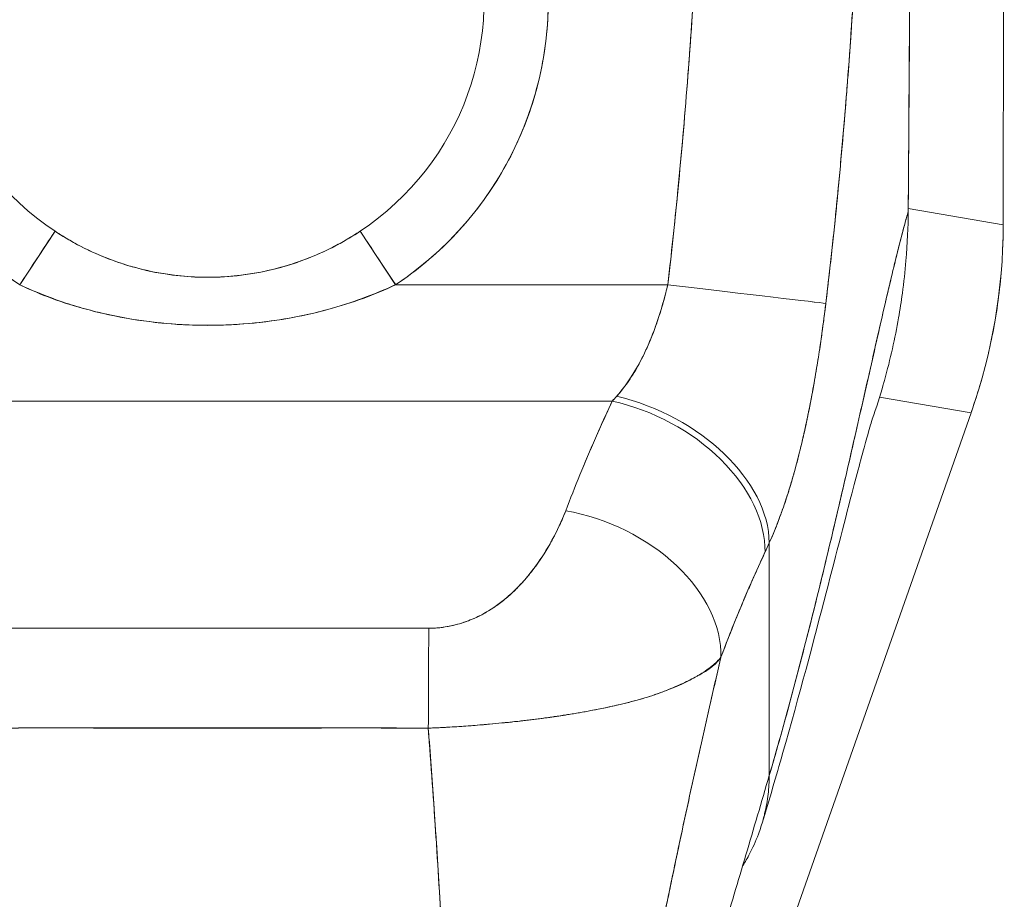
# Model space of a CAD drawing. Header units: inches. Extents: x 10 to 331, y 10 to 212.
# Tile 98 of 145: x 200.66 to 201.87, y 115.44 to 116.52. Entities that reach past the tile are written whole.
import ezdxf

# ---------------------------------------------------------------- set-up
doc = ezdxf.new("R2010")
doc.units = ezdxf.units.IN
doc.header["$LTSCALE"] = 20
doc.header["$MEASUREMENT"] = 0
doc.layers.add('Visible (ANSI)', color=7, linetype='Continuous', lineweight=5)

msp = doc.modelspace()

# ---------------------------------------------------------------- linework, layer by layer
at = {"layer": 'Visible (ANSI)'}
for p, q in [((201.8684, 116.2681), (201.8698, 117.3321)), ((201.8698, 117.3321), (201.8684, 116.2681)), ((201.2859, 116.4024), (201.2859, 116.4024)), ((201.278, 116.382), (201.278, 116.382)), ((201.1345, 116.3057), (201.1345, 116.3055)), ((201.752, 116.288), (201.8684, 116.2681)), ((201.8684, 116.2681), (201.752, 116.288)), ((200.6897, 116.2713), (200.6897, 116.2712)), ((201.0952, 116.2712), (201.0952, 116.2713)), ((201.8684, 116.2681), (201.8684, 116.2668)), ((200.6619, 116.1945), (200.7053, 116.2602)), ((201.0795, 116.2602), (201.123, 116.1945)), ((200.7857, 116.2212), (200.7857, 116.221)), ((200.7857, 116.221), (200.7857, 116.2212)), ((200.7975, 116.2173), (200.7975, 116.2175)), ((201.4599, 116.2203), (201.4599, 116.2203)), ((201.4599, 116.2203), (201.4599, 116.2203)), ((201.123, 116.1945), (201.4569, 116.1945)), ((201.4569, 116.1945), (201.123, 116.1945)), ((201.1345, 116.2025), (201.1345, 116.2025)), ((201.4576, 116.2006), (201.4576, 116.2006)), ((201.4576, 116.2006), (201.4576, 116.2006)), ((200.6897, 116.1827), (200.6897, 116.1823)), ((201.0952, 116.1823), (201.0952, 116.1827)), ((200.8635, 116.1455), (200.863, 116.1455)), ((200.9204, 116.1454), (200.9198, 116.1454)), ((200.396, 116.0518), (201.3888, 116.0518)), ((201.3888, 116.0518), (200.396, 116.0518)), ((201.7168, 116.0568), (201.829, 116.0376)), ((201.829, 116.0376), (201.7168, 116.0568)), ((201.829, 116.0376), (201.3464, 114.6645)), ((201.8294, 116.0389), (201.829, 116.0376)), ((201.5814, 115.5926), (201.5814, 115.8779)), ((201.5814, 115.8779), (201.5814, 115.5926)), ((201.2664, 115.8172), (201.2664, 115.8172)), ((201.2664, 115.8172), (201.2664, 115.8172)), ((201.2467, 115.801), (201.2467, 115.8011)), ((201.2467, 115.8011), (201.2467, 115.801)), ((200.7704, 115.651), (200.7704, 115.6512)), ((200.7704, 115.6512), (200.7704, 115.651)), ((200.7822, 115.6509), (200.7822, 115.6512)), ((200.794, 115.6512), (200.794, 115.6509)), ((200.9908, 115.6509), (200.9908, 115.6511)), ((201.0026, 115.6511), (201.0026, 115.6509)), ((201.0145, 115.6511), (201.0145, 115.651)), ((201.0145, 115.651), (201.0145, 115.6511))]:
    msp.add_line(p, q, dxfattribs=at)
for centre, radius, start, end in [((200.8924, 116.5431), 0.4179, 303.4812, 236.5188), ((200.8924, 116.5431), 0.3392, 303.4812, 236.5188), ((200.8924, 116.5432), 0.508, 255.3119, 255.312), ((200.8924, 116.5431), 0.5079, 284.688, 284.6881)]:
    msp.add_arc(centre, radius, start, end, dxfattribs=at)
for centre, major_axis, ratio, start_param, end_param in [((201.7401, 116.2846), (0.0118, -0.0001), 0.00001, 6.204474, 6.29837), ((201.1813, 116.2671), (0.1162, 0.6786), 0.997956, 4.543675, 4.881103), ((200.6619, 116.1945), (0.0434, 0.0657), 0.00001, 4.712386, 6.25016), ((201.123, 116.1945), (-0.0434, 0.0657), 0.00001, 0.039014, 1.573777), ((201.4569, 116.1945), (0.1955, -0.023), 0.00001, 0.126964, 1.570803), ((201.4569, 116.1945), (0.1955, -0.023), 0.00001, 0.127222, 1.570795), ((201.4244, 116.2336), (0.1374, 0.239), 0.280637, 4.023048, 4.058761), ((201.4243, 116.2337), (0.1373, 0.2391), 0.281198, 4.022914, 4.058622), ((201.3941, 115.9208), (0.1795, -0.0809), 0.661582, 0.294792, 1.860531), ((201.3941, 115.9208), (0.1795, -0.0809), 0.661582, 0.294793, 1.860531), ((201.3888, 115.9091), (0.1785, -0.083), 0.690457, 0.302725, 1.881447), ((201.3888, 115.9091), (0.1785, -0.083), 0.690457, 0.302725, 1.881446), ((201.3318, 115.7748), (0.184, -0.0699), 0.701391, 0.242235, 1.831183), ((201.3318, 115.7748), (0.184, -0.0699), 0.701391, 0.242235, 1.831183), ((201.6125, 116.1677), (0.1189, 0.4119), 0.158708, 3.939526, 3.978632), ((201.6125, 116.1677), (-0.1189, -0.4118), 0.158692, 0.797928, 0.837041), ((201.1637, 115.6306), (0.0006, 0.1968), 0.003076, 0.759767, 1.467632), ((201.1637, 115.6306), (-0.0006, -0.1968), 0.003076, 3.90136, 4.609224), ((200.8924, 115.6711), (-0.0689, 0), 0.999084, 0.293864, 0.298342), ((200.8924, 115.6679), (-0.0602, 0), 0.999084, 0.280947, 0.286089), ((200.8924, 115.6679), (-0.0602, 0), 0.999084, 0.280947, 0.286089), ((200.8924, 115.6674), (-0.0485, 0), 0.999084, 0.341979, 0.348517), ((200.8924, 115.6674), (0.0485, 0), 0.999084, 5.934673, 5.939785), ((200.8924, 115.6679), (0.0602, 0), 0.999084, 5.997101, 6.000855), ((200.8924, 115.6679), (0.0602, 0), 0.999084, 5.997101, 6.000855), ((200.8924, 115.6711), (0.0689, 0), 0.999084, 5.984848, 5.987968)]:
    msp.add_ellipse(centre, major_axis=major_axis, ratio=ratio, start_param=start_param, end_param=end_param, dxfattribs=at)
for points, knots in [([(201.7519, 116.2845), (201.7525, 116.357), (201.7529, 116.43), (201.7534, 116.5035), (201.7535, 116.5291), (201.7536, 116.5547), (201.7538, 116.5804), (201.754, 116.625), (201.7542, 116.6697), (201.7544, 116.7147), (201.7547, 116.77), (201.7549, 116.8256), (201.7551, 116.8815), (201.7552, 116.9017), (201.7553, 116.9219), (201.7553, 116.9422), (201.7556, 117.0236), (201.7557, 117.1056), (201.7558, 117.1882)], [0, 0, 0, 0, 0.247318, 0.247318, 0.247318, 0.333333, 0.333333, 0.333333, 0.482783, 0.482783, 0.482783, 0.666667, 0.666667, 0.666667, 0.733158, 0.733158, 0.733158, 1, 1, 1, 1]), ([(201.7558, 117.1882), (201.7558, 117.1691), (201.7558, 117.1488), (201.7557, 117.1275), (201.7557, 117.1137), (201.7557, 117.0996), (201.7557, 117.0852), (201.7557, 117.0807), (201.7556, 117.0761), (201.7556, 117.0716), (201.7556, 117.0546), (201.7556, 117.0372), (201.7555, 117.0196), (201.7555, 117.0036), (201.7555, 116.9873), (201.7554, 116.9707), (201.7554, 116.9703), (201.7554, 116.9698), (201.7554, 116.9694), (201.7554, 116.9546), (201.7553, 116.9397), (201.7553, 116.9245), (201.7552, 116.9099), (201.7552, 116.8952), (201.7551, 116.8801), (201.7551, 116.8677), (201.755, 116.8552), (201.755, 116.8424), (201.7549, 116.8268), (201.7549, 116.8109), (201.7548, 116.7947), (201.7547, 116.7671), (201.7546, 116.7387), (201.7544, 116.7099), (201.7544, 116.7066), (201.7544, 116.7033), (201.7544, 116.7), (201.7542, 116.6739), (201.7541, 116.6476), (201.754, 116.6213), (201.7539, 116.6055), (201.7538, 116.5897), (201.7537, 116.574), (201.7537, 116.5666), (201.7537, 116.5591), (201.7536, 116.5517), (201.7536, 116.5425), (201.7535, 116.5333), (201.7535, 116.5241), (201.7534, 116.5061), (201.7533, 116.4883), (201.7532, 116.4708), (201.7531, 116.4514), (201.7529, 116.4322), (201.7528, 116.4136), (201.7528, 116.412), (201.7528, 116.4103), (201.7528, 116.4087), (201.7527, 116.3891), (201.7526, 116.3701), (201.7524, 116.3518), (201.7523, 116.3279), (201.7521, 116.3053), (201.7519, 116.2845)], [0, 0, 0, 0, 0.086854, 0.086854, 0.086854, 0.142857, 0.142857, 0.142857, 0.160393, 0.160393, 0.160393, 0.225332, 0.225332, 0.225332, 0.284072, 0.284072, 0.284072, 0.285714, 0.285714, 0.285714, 0.337995, 0.337995, 0.337995, 0.387858, 0.387858, 0.387858, 0.428571, 0.428571, 0.428571, 0.477903, 0.477903, 0.477903, 0.561799, 0.561799, 0.561799, 0.571429, 0.571429, 0.571429, 0.647398, 0.647398, 0.647398, 0.692793, 0.692793, 0.692793, 0.714286, 0.714286, 0.714286, 0.741164, 0.741164, 0.741164, 0.793671, 0.793671, 0.793671, 0.851961, 0.851961, 0.851961, 0.857143, 0.857143, 0.857143, 0.918923, 0.918923, 0.918923, 1, 1, 1, 1]), ([(200.6619, 116.1945), (200.6361, 116.2116), (200.6127, 116.2311), (200.5914, 116.2532), (200.5701, 116.2754), (200.5509, 116.3003), (200.5348, 116.3268), (200.5187, 116.3534), (200.5057, 116.3817), (200.4959, 116.4111), (200.4861, 116.4406), (200.4796, 116.4711), (200.4765, 116.5019), (200.4735, 116.5328), (200.4739, 116.564), (200.4777, 116.5947), (200.4815, 116.6255), (200.4888, 116.6558), (200.4993, 116.685), (200.5099, 116.7142), (200.5237, 116.7422), (200.5404, 116.7683), (200.5571, 116.7944), (200.5767, 116.8187), (200.5988, 116.8404), (200.6208, 116.8622), (200.6453, 116.8815), (200.6716, 116.8979), (200.698, 116.9143), (200.7261, 116.9277), (200.7554, 116.9379), (200.7847, 116.9481), (200.8151, 116.955), (200.8459, 116.9584), (200.8768, 116.9619), (200.908, 116.9619), (200.9388, 116.9584), (200.9696, 116.955), (201, 116.9481), (201.0293, 116.9379), (201.0586, 116.9278), (201.0868, 116.9144), (201.1131, 116.898), (201.1394, 116.8816), (201.1639, 116.8623), (201.186, 116.8405), (201.2081, 116.8187), (201.2277, 116.7945), (201.2444, 116.7684), (201.2611, 116.7423), (201.2749, 116.7143), (201.2854, 116.6851), (201.296, 116.656), (201.3033, 116.6256), (201.3071, 116.5949), (201.3109, 116.5641), (201.3113, 116.5329), (201.3083, 116.502), (201.3052, 116.4712), (201.2987, 116.4407), (201.289, 116.4112), (201.2792, 116.3818), (201.2662, 116.3535), (201.2501, 116.3269), (201.234, 116.3003), (201.2148, 116.2755), (201.1935, 116.2533), (201.1722, 116.2311), (201.1488, 116.2116), (201.123, 116.1945)], [0, 0, 0, 0, 0.043478, 0.043478, 0.043478, 0.086957, 0.086957, 0.086957, 0.130435, 0.130435, 0.130435, 0.173913, 0.173913, 0.173913, 0.217391, 0.217391, 0.217391, 0.26087, 0.26087, 0.26087, 0.304348, 0.304348, 0.304348, 0.347826, 0.347826, 0.347826, 0.391304, 0.391304, 0.391304, 0.434783, 0.434783, 0.434783, 0.478261, 0.478261, 0.478261, 0.521739, 0.521739, 0.521739, 0.565217, 0.565217, 0.565217, 0.608696, 0.608696, 0.608696, 0.652174, 0.652174, 0.652174, 0.695652, 0.695652, 0.695652, 0.73913, 0.73913, 0.73913, 0.782609, 0.782609, 0.782609, 0.826087, 0.826087, 0.826087, 0.869565, 0.869565, 0.869565, 0.913043, 0.913043, 0.913043, 0.956522, 0.956522, 0.956522, 1, 1, 1, 1]), ([(201.4569, 116.1945), (201.4618, 116.2359), (201.4663, 116.2778), (201.4704, 116.3205), (201.4745, 116.3631), (201.4782, 116.4064), (201.4816, 116.4504), (201.485, 116.4944), (201.488, 116.539), (201.4907, 116.5843)], [0, 0, 0, 0, 0.333333, 0.333333, 0.333333, 0.666667, 0.666667, 0.666667, 1, 1, 1, 1]), ([(201.4569, 116.1945), (201.4613, 116.2318), (201.4653, 116.2692), (201.469, 116.3066), (201.4735, 116.352), (201.4775, 116.3975), (201.481, 116.443), (201.4847, 116.49), (201.4879, 116.5371), (201.4907, 116.5843)], [0, 0, 0, 0, 0.288491, 0.288491, 0.288491, 0.638459, 0.638459, 0.638459, 1, 1, 1, 1]), ([(201.6508, 116.1717), (201.6513, 116.1759), (201.6518, 116.18), (201.6523, 116.1841), (201.6532, 116.1914), (201.654, 116.1987), (201.6548, 116.206), (201.6575, 116.2289), (201.6599, 116.2517), (201.6623, 116.2742), (201.6633, 116.284), (201.6642, 116.2938), (201.6652, 116.3035), (201.6655, 116.3062), (201.6657, 116.3089), (201.666, 116.3115), (201.667, 116.3224), (201.6681, 116.3332), (201.669, 116.344), (201.6713, 116.3682), (201.6733, 116.3922), (201.6752, 116.4159), (201.6759, 116.4238), (201.6765, 116.4317), (201.6771, 116.4395), (201.6773, 116.4416), (201.6774, 116.4437), (201.6776, 116.4458), (201.6788, 116.4613), (201.6799, 116.4766), (201.681, 116.4918), (201.6829, 116.5194), (201.6847, 116.5464), (201.6863, 116.5726)], [0, 0, 0, 0, 0.029161, 0.029161, 0.029161, 0.080621, 0.080621, 0.080621, 0.243196, 0.243196, 0.243196, 0.313778, 0.313778, 0.313778, 0.333333, 0.333333, 0.333333, 0.41251, 0.41251, 0.41251, 0.591045, 0.591045, 0.591045, 0.650584, 0.650584, 0.650584, 0.666667, 0.666667, 0.666667, 0.784923, 0.784923, 0.784923, 1, 1, 1, 1]), ([(201.6863, 116.5726), (201.6834, 116.5259), (201.6803, 116.4799), (201.6767, 116.4346), (201.6765, 116.4324), (201.6764, 116.4301), (201.6762, 116.4278), (201.6728, 116.3849), (201.669, 116.3426), (201.665, 116.301), (201.6645, 116.2965), (201.6641, 116.2919), (201.6636, 116.2874), (201.6597, 116.2483), (201.6554, 116.2097), (201.6508, 116.1717)], [0, 0, 0, 0, 0.333333, 0.333333, 0.333333, 0.350215, 0.350215, 0.350215, 0.666667, 0.666667, 0.666667, 0.701162, 0.701162, 0.701162, 1, 1, 1, 1]), ([(201.5814, 115.5926), (201.5907, 115.6243), (201.5997, 115.6565), (201.6084, 115.6889), (201.6171, 115.7213), (201.6256, 115.754), (201.6338, 115.7866), (201.642, 115.8192), (201.6499, 115.8517), (201.6576, 115.8839), (201.6652, 115.916), (201.6726, 115.9478), (201.6797, 115.9787), (201.6868, 116.0097), (201.6936, 116.0399), (201.7002, 116.0689), (201.7068, 116.0979), (201.7131, 116.1257), (201.7191, 116.1518), (201.7251, 116.1779), (201.7308, 116.2023), (201.7363, 116.2246), (201.7418, 116.2469), (201.747, 116.267), (201.7519, 116.2845)], [0, 0, 0, 0, 0.124948, 0.124948, 0.124948, 0.249955, 0.249955, 0.249955, 0.374963, 0.374963, 0.374963, 0.49997, 0.49997, 0.49997, 0.624978, 0.624978, 0.624978, 0.749985, 0.749985, 0.749985, 0.874993, 0.874993, 0.874993, 1, 1, 1, 1]), ([(201.7519, 116.2845), (201.7505, 116.2794), (201.749, 116.2742), (201.7476, 116.2687), (201.745, 116.259), (201.7423, 116.2486), (201.7395, 116.2376), (201.7368, 116.2265), (201.7339, 116.2149), (201.731, 116.2028), (201.7281, 116.1907), (201.7251, 116.178), (201.7221, 116.1649), (201.7191, 116.1518), (201.7159, 116.1382), (201.7127, 116.1242), (201.7096, 116.1102), (201.7063, 116.0958), (201.703, 116.0811), (201.6996, 116.0664), (201.6962, 116.0513), (201.6927, 116.036), (201.6893, 116.0206), (201.6857, 116.005), (201.6821, 115.9892), (201.6785, 115.9734), (201.6748, 115.9573), (201.671, 115.9411), (201.6673, 115.9249), (201.6634, 115.9085), (201.6595, 115.892), (201.6556, 115.8756), (201.6516, 115.859), (201.6476, 115.8423), (201.6435, 115.8256), (201.6394, 115.8089), (201.6352, 115.7921), (201.631, 115.7754), (201.6267, 115.7586), (201.6224, 115.7418), (201.6181, 115.7251), (201.6136, 115.7083), (201.6092, 115.6917), (201.6047, 115.675), (201.6001, 115.6584), (201.5955, 115.6419), (201.5909, 115.6253), (201.5862, 115.6089), (201.5814, 115.5926)], [0, 0, 0, 0, 0.036069, 0.036069, 0.036069, 0.100331, 0.100331, 0.100331, 0.164593, 0.164593, 0.164593, 0.228855, 0.228855, 0.228855, 0.293118, 0.293118, 0.293118, 0.35738, 0.35738, 0.35738, 0.421642, 0.421642, 0.421642, 0.485904, 0.485904, 0.485904, 0.550166, 0.550166, 0.550166, 0.614429, 0.614429, 0.614429, 0.678691, 0.678691, 0.678691, 0.742953, 0.742953, 0.742953, 0.807215, 0.807215, 0.807215, 0.871477, 0.871477, 0.871477, 0.93574, 0.93574, 0.93574, 1, 1, 1, 1]), ([(201.7519, 116.2845), (201.7518, 116.2658), (201.7509, 116.2453), (201.7491, 116.2239), (201.748, 116.2108), (201.7466, 116.1975), (201.7448, 116.184), (201.7434, 116.174), (201.7419, 116.164), (201.7401, 116.1538), (201.7358, 116.129), (201.7301, 116.1035), (201.7227, 116.0769), (201.7222, 116.0753), (201.7217, 116.0736), (201.7213, 116.072), (201.7173, 116.0581), (201.7128, 116.0439), (201.7078, 116.0295)], [0, 0, 0, 0, 0.0478542, 0.0478542, 0.0478542, 0.0769231, 0.0769231, 0.0769231, 0.0983166, 0.0983166, 0.0983166, 0.1506385, 0.1506385, 0.1506385, 0.1538462, 0.1538462, 0.1538462, 0.1810696, 0.1810696, 0.1810696, 0.1810696]), ([(201.8684, 116.2668), (201.8684, 116.2409), (201.8669, 116.2151), (201.864, 116.1895), (201.8611, 116.1638), (201.8567, 116.1384), (201.8509, 116.1132), (201.8452, 116.0881), (201.838, 116.0632), (201.8294, 116.0389)], [0, 0, 0, 0, 0.333333, 0.333333, 0.333333, 0.666667, 0.666667, 0.666667, 1, 1, 1, 1]), ([(201.8684, 116.2681), (201.8684, 116.2679), (201.8684, 116.2678), (201.8684, 116.2676), (201.8684, 116.2675), (201.8684, 116.2674), (201.8684, 116.2672), (201.8684, 116.2671), (201.8684, 116.2669), (201.8684, 116.2668)], [0, 0, 0, 0, 0.333333, 0.333333, 0.333333, 0.666667, 0.666667, 0.666667, 1, 1, 1, 1]), ([(200.7052, 116.2601), (200.7231, 116.2483), (200.7422, 116.238), (200.7628, 116.2295), (200.7833, 116.221), (200.8053, 116.2144), (200.8272, 116.2101), (200.8491, 116.2058), (200.8708, 116.2038), (200.8924, 116.2038), (200.9141, 116.2038), (200.9358, 116.2058), (200.9577, 116.2101), (200.9795, 116.2144), (201.0015, 116.221), (201.0221, 116.2295), (201.0426, 116.238), (201.0618, 116.2483), (201.0796, 116.2601)], [0, 0, 0, 0, 0.166667, 0.166667, 0.166667, 0.333333, 0.333333, 0.333333, 0.5, 0.5, 0.5, 0.666667, 0.666667, 0.666667, 0.833333, 0.833333, 0.833333, 1, 1, 1, 1]), ([(200.7053, 116.2602), (200.7083, 116.2582), (200.7113, 116.2562), (200.7144, 116.2544), (200.7263, 116.247), (200.7386, 116.2404), (200.7512, 116.2346), (200.7652, 116.2282), (200.7795, 116.2227), (200.7941, 116.2183), (200.8093, 116.2137), (200.8247, 116.2101), (200.8403, 116.2077), (200.8524, 116.2058), (200.8646, 116.2045), (200.8769, 116.204), (200.8804, 116.2038), (200.884, 116.2037), (200.8875, 116.2036), (200.8892, 116.2036), (200.8908, 116.2036), (200.8924, 116.2036), (200.9063, 116.2036), (200.9201, 116.2045), (200.9339, 116.2062), (200.9485, 116.208), (200.9631, 116.2108), (200.9774, 116.2145), (200.9907, 116.218), (201.0038, 116.2223), (201.0166, 116.2273), (201.0281, 116.2319), (201.0394, 116.2371), (201.0505, 116.2429), (201.0563, 116.246), (201.0621, 116.2493), (201.0678, 116.2528), (201.0713, 116.2549), (201.0748, 116.2571), (201.0782, 116.2593), (201.0787, 116.2596), (201.0791, 116.2599), (201.0795, 116.2602)], [0, 0, 0, 0, 0.026731, 0.026731, 0.026731, 0.131047, 0.131047, 0.131047, 0.24653, 0.24653, 0.24653, 0.366857, 0.366857, 0.366857, 0.460404, 0.460404, 0.460404, 0.48757, 0.48757, 0.48757, 0.5, 0.5, 0.5, 0.605726, 0.605726, 0.605726, 0.718306, 0.718306, 0.718306, 0.822579, 0.822579, 0.822579, 0.916011, 0.916011, 0.916011, 0.965684, 0.965684, 0.965684, 0.996073, 0.996073, 0.996073, 1, 1, 1, 1]), ([(201.123, 116.1945), (201.0976, 116.1822), (201.0702, 116.1722), (201.0399, 116.1641), (201.0097, 116.1561), (200.9765, 116.15), (200.9431, 116.147), (200.9097, 116.144), (200.876, 116.144), (200.8425, 116.1469), (200.809, 116.1499), (200.7758, 116.1559), (200.7455, 116.164), (200.7151, 116.172), (200.6875, 116.1821), (200.6619, 116.1945)], [0, 0, 0, 0, 0.2, 0.2, 0.2, 0.4, 0.4, 0.4, 0.6, 0.6, 0.6, 0.8, 0.8, 0.8, 1, 1, 1, 1]), ([(201.123, 116.1945), (201.1224, 116.1943), (201.1219, 116.194), (201.1213, 116.1938), (201.1103, 116.1888), (201.0989, 116.184), (201.0871, 116.1795), (201.0738, 116.1745), (201.06, 116.1698), (201.0454, 116.1657), (201.0436, 116.1651), (201.0417, 116.1646), (201.0399, 116.1641), (201.0261, 116.1604), (201.0118, 116.1571), (200.9971, 116.1544), (200.9796, 116.1511), (200.9616, 116.1487), (200.9435, 116.147), (200.9432, 116.147), (200.943, 116.147), (200.9428, 116.147), (200.924, 116.1453), (200.9052, 116.1446), (200.8864, 116.1448), (200.8717, 116.1449), (200.857, 116.1457), (200.8424, 116.147), (200.8377, 116.1474), (200.8329, 116.1478), (200.8282, 116.1484), (200.8089, 116.1505), (200.7897, 116.1537), (200.7713, 116.1577), (200.7625, 116.1596), (200.7539, 116.1617), (200.7455, 116.164), (200.7363, 116.1665), (200.7273, 116.1692), (200.7185, 116.1721), (200.7027, 116.1774), (200.6876, 116.1833), (200.6731, 116.1895), (200.6693, 116.1912), (200.6656, 116.1928), (200.6619, 116.1945)], [0, 0, 0, 0, 0.004325, 0.004325, 0.004325, 0.090849, 0.090849, 0.090849, 0.187661, 0.187661, 0.187661, 0.2, 0.2, 0.2, 0.290523, 0.290523, 0.290523, 0.398627, 0.398627, 0.398627, 0.4, 0.4, 0.4, 0.512246, 0.512246, 0.512246, 0.6, 0.6, 0.6, 0.628359, 0.628359, 0.628359, 0.744718, 0.744718, 0.744718, 0.8, 0.8, 0.8, 0.860782, 0.860782, 0.860782, 0.970989, 0.970989, 0.970989, 1, 1, 1, 1]), ([(201.3941, 116.0576), (201.4045, 116.0695), (201.4137, 116.0829), (201.4217, 116.0975), (201.4297, 116.1122), (201.4365, 116.1281), (201.4423, 116.1445), (201.4481, 116.1608), (201.453, 116.1777), (201.4569, 116.1945)], [0, 0, 0, 0, 0.333333, 0.333333, 0.333333, 0.666667, 0.666667, 0.666667, 1, 1, 1, 1]), ([(201.3941, 116.0576), (201.3959, 116.0597), (201.3977, 116.0618), (201.3995, 116.0639), (201.4017, 116.0666), (201.4038, 116.0693), (201.4058, 116.0721), (201.408, 116.0752), (201.4101, 116.0783), (201.4122, 116.0815), (201.4145, 116.085), (201.4167, 116.0886), (201.4188, 116.0923), (201.4212, 116.0965), (201.4235, 116.1008), (201.4257, 116.1051), (201.4282, 116.1101), (201.4305, 116.1151), (201.4328, 116.1203), (201.4354, 116.1262), (201.4378, 116.1322), (201.4401, 116.1384), (201.4427, 116.1453), (201.4451, 116.1524), (201.4474, 116.1596), (201.4499, 116.1678), (201.4523, 116.1761), (201.4544, 116.1844), (201.4553, 116.1878), (201.4561, 116.1912), (201.4569, 116.1945)], [0, 0, 0, 0, 0.060949, 0.060949, 0.060949, 0.135639, 0.135639, 0.135639, 0.215708, 0.215708, 0.215708, 0.303486, 0.303486, 0.303486, 0.401292, 0.401292, 0.401292, 0.511372, 0.511372, 0.511372, 0.635855, 0.635855, 0.635855, 0.776826, 0.776826, 0.776826, 0.936006, 0.936006, 0.936006, 1, 1, 1, 1]), ([(201.5814, 115.8779), (201.5849, 115.8857), (201.5882, 115.8936), (201.5913, 115.9016), (201.5932, 115.9065), (201.595, 115.9114), (201.5968, 115.9163), (201.5995, 115.9238), (201.6021, 115.9315), (201.6045, 115.9391), (201.6055, 115.9423), (201.6065, 115.9456), (201.6075, 115.9488), (201.6088, 115.9533), (201.6101, 115.9577), (201.6114, 115.9622), (201.615, 115.975), (201.6183, 115.9878), (201.6213, 116.0003), (201.6227, 116.0063), (201.6241, 116.0123), (201.6254, 116.0182), (201.6285, 116.032), (201.6312, 116.0456), (201.6337, 116.059), (201.6356, 116.069), (201.6373, 116.0788), (201.639, 116.0887), (201.6405, 116.0977), (201.6419, 116.1067), (201.6433, 116.1156), (201.6442, 116.1221), (201.6452, 116.1285), (201.6461, 116.1349), (201.6478, 116.1472), (201.6494, 116.1595), (201.6508, 116.1717)], [0, 0, 0, 0, 0.078629, 0.078629, 0.078629, 0.12616, 0.12616, 0.12616, 0.2, 0.2, 0.2, 0.231421, 0.231421, 0.231421, 0.274676, 0.274676, 0.274676, 0.4, 0.4, 0.4, 0.460013, 0.460013, 0.460013, 0.6, 0.6, 0.6, 0.704237, 0.704237, 0.704237, 0.8, 0.8, 0.8, 0.868687, 0.868687, 0.868687, 1, 1, 1, 1]), ([(201.6508, 116.1717), (201.65, 116.1648), (201.6491, 116.1578), (201.6482, 116.1508), (201.646, 116.1336), (201.6435, 116.1164), (201.6407, 116.0992), (201.6405, 116.0977), (201.6402, 116.0961), (201.6399, 116.0945), (201.6378, 116.0811), (201.6354, 116.0678), (201.6329, 116.0546), (201.6306, 116.0425), (201.6281, 116.0305), (201.6255, 116.0185), (201.6253, 116.0179), (201.6252, 116.0172), (201.625, 116.0165), (201.6226, 116.0056), (201.62, 115.9947), (201.6173, 115.984), (201.6149, 115.9747), (201.6124, 115.9654), (201.6097, 115.9563), (201.6087, 115.9528), (201.6077, 115.9494), (201.6066, 115.9459), (201.6052, 115.9414), (201.6038, 115.9369), (201.6023, 115.9324), (201.6, 115.9253), (201.5976, 115.9183), (201.595, 115.9114), (201.5927, 115.905), (201.5903, 115.8988), (201.5878, 115.8926), (201.5857, 115.8876), (201.5836, 115.8827), (201.5814, 115.8779)], [0, 0, 0, 0, 0.067817, 0.067817, 0.067817, 0.234588, 0.234588, 0.234588, 0.25, 0.25, 0.25, 0.380149, 0.380149, 0.380149, 0.5, 0.5, 0.5, 0.506838, 0.506838, 0.506838, 0.617148, 0.617148, 0.617148, 0.713405, 0.713405, 0.713405, 0.75, 0.75, 0.75, 0.798131, 0.798131, 0.798131, 0.874043, 0.874043, 0.874043, 0.943786, 0.943786, 0.943786, 1, 1, 1, 1]), ([(201.3318, 115.9175), (201.3374, 115.9321), (201.3431, 115.9468), (201.3492, 115.9616), (201.35, 115.9635), (201.3508, 115.9654), (201.3515, 115.9673), (201.3569, 115.9802), (201.3624, 115.9933), (201.3682, 116.0064), (201.3695, 116.0093), (201.3708, 116.0122), (201.3721, 116.0151), (201.3775, 116.0273), (201.383, 116.0395), (201.3888, 116.0518)], [0, 0, 0, 0, 0.333333, 0.333333, 0.333333, 0.376093, 0.376093, 0.376093, 0.666667, 0.666667, 0.666667, 0.731304, 0.731304, 0.731304, 1, 1, 1, 1]), ([(201.3318, 115.9175), (201.3373, 115.9321), (201.3431, 115.9468), (201.3492, 115.9616), (201.3553, 115.9764), (201.3616, 115.9913), (201.3682, 116.0063), (201.3748, 116.0214), (201.3817, 116.0365), (201.3888, 116.0518)], [0, 0, 0, 0, 0.333333, 0.333333, 0.333333, 0.666667, 0.666667, 0.666667, 1, 1, 1, 1]), ([(201.708, 116.0302), (201.708, 116.0302), (201.7078, 116.0295), (201.7063, 116.0247), (201.704, 116.0171), (201.6969, 115.9917), (201.6911, 115.9703), (201.6752, 115.9096), (201.664, 115.8659), (201.6361, 115.7586), (201.6183, 115.6913), (201.5899, 115.5919), (201.5815, 115.5633), (201.5726, 115.5342)], [0.113117, 0.113117, 0.113117, 0.113117, 0.210997, 0.210997, 0.465269, 0.465269, 0.84628, 0.84628, 1.372791, 1.372791, 1.994883, 1.994883, 2.236761, 2.236761, 2.236761, 2.236761]), ([(201.1637, 115.7733), (201.1665, 115.7733), (201.1693, 115.7734), (201.1721, 115.7736), (201.1752, 115.7738), (201.1782, 115.7741), (201.1812, 115.7745), (201.1845, 115.775), (201.1878, 115.7756), (201.191, 115.7762), (201.1945, 115.777), (201.198, 115.7779), (201.2014, 115.7789), (201.2051, 115.78), (201.2088, 115.7812), (201.2124, 115.7826), (201.2154, 115.7837), (201.2183, 115.785), (201.2212, 115.7863), (201.2222, 115.7867), (201.2231, 115.7871), (201.2241, 115.7876), (201.2282, 115.7896), (201.2323, 115.7918), (201.2362, 115.7942), (201.2406, 115.7968), (201.2447, 115.7995), (201.2488, 115.8025), (201.2532, 115.8058), (201.2575, 115.8092), (201.2617, 115.8129), (201.2642, 115.8152), (201.2668, 115.8175), (201.2693, 115.8199), (201.2711, 115.8217), (201.2729, 115.8235), (201.2747, 115.8254), (201.2793, 115.8302), (201.2837, 115.8353), (201.2879, 115.8405), (201.2925, 115.8462), (201.2969, 115.8522), (201.301, 115.8583), (201.3055, 115.865), (201.3097, 115.8719), (201.3136, 115.8788), (201.3175, 115.8857), (201.321, 115.8927), (201.3243, 115.8997), (201.327, 115.9056), (201.3296, 115.9116), (201.3318, 115.9175)], [0, 0, 0, 0, 0.036619, 0.036619, 0.036619, 0.07542, 0.07542, 0.07542, 0.116832, 0.116832, 0.116832, 0.161518, 0.161518, 0.161518, 0.2101, 0.2101, 0.2101, 0.25, 0.25, 0.25, 0.263174, 0.263174, 0.263174, 0.321517, 0.321517, 0.321517, 0.385689, 0.385689, 0.385689, 0.455959, 0.455959, 0.455959, 0.5, 0.5, 0.5, 0.532725, 0.532725, 0.532725, 0.617421, 0.617421, 0.617421, 0.711301, 0.711301, 0.711301, 0.813465, 0.813465, 0.813465, 0.914177, 0.914177, 0.914177, 1, 1, 1, 1]), ([(201.1637, 115.7733), (201.1725, 115.7732), (201.1816, 115.7742), (201.1909, 115.7762), (201.2002, 115.7782), (201.2099, 115.7813), (201.2194, 115.7854), (201.2288, 115.7896), (201.2381, 115.7949), (201.2469, 115.8012), (201.2557, 115.8075), (201.2642, 115.8147), (201.2722, 115.8228), (201.2802, 115.8309), (201.2877, 115.8399), (201.2949, 115.8496), (201.302, 115.8593), (201.3087, 115.8698), (201.3149, 115.8812), (201.3211, 115.8925), (201.3267, 115.9046), (201.3318, 115.9175)], [0, 0, 0, 0, 0.142857, 0.142857, 0.142857, 0.285714, 0.285714, 0.285714, 0.428571, 0.428571, 0.428571, 0.571429, 0.571429, 0.571429, 0.714286, 0.714286, 0.714286, 0.857143, 0.857143, 0.857143, 1, 1, 1, 1]), ([(201.5222, 115.7379), (201.528, 115.7534), (201.5338, 115.7683), (201.5398, 115.7829), (201.5433, 115.7916), (201.5469, 115.8002), (201.5505, 115.8087), (201.5506, 115.809), (201.5507, 115.8093), (201.5509, 115.8097), (201.5532, 115.8151), (201.5555, 115.8205), (201.5579, 115.8259), (201.564, 115.8398), (201.5701, 115.8534), (201.5762, 115.8666)], [0, 0, 0, 0, 0.333333, 0.333333, 0.333333, 0.531303, 0.531303, 0.531303, 0.538863, 0.538863, 0.538863, 0.666667, 0.666667, 0.666667, 1, 1, 1, 1]), ([(201.5762, 115.8666), (201.5708, 115.8549), (201.5655, 115.8432), (201.5603, 115.8314), (201.5536, 115.8162), (201.5471, 115.8009), (201.5409, 115.7856), (201.5344, 115.7698), (201.5282, 115.7539), (201.5222, 115.7379)], [0, 0, 0, 0, 0.2755, 0.2755, 0.2755, 0.631774, 0.631774, 0.631774, 1, 1, 1, 1]), ([(200.6211, 115.7733), (200.6809, 115.7733), (200.7408, 115.7733), (200.8014, 115.7733), (200.862, 115.7733), (200.9232, 115.7733), (200.9837, 115.7733), (201.0442, 115.7733), (201.1041, 115.7733), (201.1637, 115.7733)], [0, 0, 0, 0, 0.333333, 0.333333, 0.333333, 0.666667, 0.666667, 0.666667, 1, 1, 1, 1]), ([(201.5222, 115.7379), (201.5191, 115.7341), (201.5155, 115.7305), (201.5113, 115.7271), (201.5063, 115.723), (201.5005, 115.7191), (201.4939, 115.7152), (201.4929, 115.7146), (201.4918, 115.714), (201.4907, 115.7134), (201.4848, 115.7101), (201.4784, 115.7068), (201.4714, 115.7037), (201.4636, 115.7002), (201.4551, 115.6968), (201.4462, 115.6936), (201.4446, 115.693), (201.4429, 115.6925), (201.4412, 115.6919), (201.4341, 115.6895), (201.4268, 115.6873), (201.4193, 115.6852), (201.4102, 115.6827), (201.4009, 115.6804), (201.3913, 115.6782), (201.3877, 115.6774), (201.3842, 115.6767), (201.3806, 115.6759), (201.3747, 115.6747), (201.3687, 115.6735), (201.3626, 115.6723), (201.3533, 115.6706), (201.3438, 115.6689), (201.334, 115.6674), (201.3268, 115.6662), (201.3195, 115.6651), (201.3121, 115.6641), (201.3101, 115.6638), (201.3081, 115.6635), (201.3061, 115.6633), (201.2972, 115.6621), (201.2882, 115.661), (201.2791, 115.6599), (201.2707, 115.6589), (201.2621, 115.658), (201.2535, 115.6572), (201.2485, 115.6567), (201.2434, 115.6562), (201.2384, 115.6558), (201.2353, 115.6555), (201.2323, 115.6552), (201.2292, 115.655), (201.2216, 115.6543), (201.2139, 115.6537), (201.2062, 115.6532), (201.1989, 115.6527), (201.1915, 115.6522), (201.1842, 115.6518), (201.1772, 115.6514), (201.1701, 115.6511), (201.1631, 115.6509)], [0, 0, 0, 0, 0.070099, 0.070099, 0.070099, 0.153227, 0.153227, 0.153227, 0.166667, 0.166667, 0.166667, 0.237919, 0.237919, 0.237919, 0.318443, 0.318443, 0.318443, 0.333333, 0.333333, 0.333333, 0.396446, 0.396446, 0.396446, 0.472282, 0.472282, 0.472282, 0.5, 0.5, 0.5, 0.545332, 0.545332, 0.545332, 0.61493, 0.61493, 0.61493, 0.666667, 0.666667, 0.666667, 0.680579, 0.680579, 0.680579, 0.742113, 0.742113, 0.742113, 0.799672, 0.799672, 0.799672, 0.833333, 0.833333, 0.833333, 0.853588, 0.853588, 0.853588, 0.904523, 0.904523, 0.904523, 0.953187, 0.953187, 0.953187, 1, 1, 1, 1]), ([(201.1631, 115.6509), (201.1731, 115.6512), (201.1831, 115.6517), (201.1931, 115.6523), (201.2031, 115.6529), (201.2132, 115.6536), (201.2233, 115.6545), (201.2283, 115.6549), (201.2332, 115.6553), (201.2381, 115.6557), (201.2433, 115.6562), (201.2486, 115.6567), (201.2537, 115.6572), (201.2589, 115.6577), (201.264, 115.6582), (201.2691, 115.6588), (201.2741, 115.6593), (201.2791, 115.6599), (201.2841, 115.6605), (201.2934, 115.6616), (201.3026, 115.6628), (201.3117, 115.6641), (201.3125, 115.6642), (201.3132, 115.6643), (201.314, 115.6644), (201.3239, 115.6658), (201.3337, 115.6673), (201.3433, 115.6689), (201.3529, 115.6705), (201.3623, 115.6722), (201.3716, 115.6741), (201.3745, 115.6746), (201.3774, 115.6752), (201.3802, 115.6758), (201.3864, 115.6771), (201.3925, 115.6785), (201.3985, 115.6799), (201.4072, 115.6819), (201.4157, 115.6841), (201.4239, 115.6864), (201.4249, 115.6867), (201.4259, 115.687), (201.4269, 115.6873), (201.4317, 115.6887), (201.4364, 115.6902), (201.441, 115.6918), (201.4431, 115.6925), (201.4452, 115.6933), (201.4472, 115.694), (201.4546, 115.6967), (201.4616, 115.6996), (201.4683, 115.7026), (201.4747, 115.7054), (201.4808, 115.7083), (201.4865, 115.7112), (201.4878, 115.7119), (201.4891, 115.7125), (201.4904, 115.7132), (201.4904, 115.7132), (201.4905, 115.7133), (201.4905, 115.7133), (201.4944, 115.7153), (201.4981, 115.7173), (201.5015, 115.7194), (201.5058, 115.7221), (201.5098, 115.7249), (201.5133, 115.7279), (201.5166, 115.7309), (201.5196, 115.7342), (201.5222, 115.7379)], [0, 0, 0, 0, 0.066599, 0.066599, 0.066599, 0.13375, 0.13375, 0.13375, 0.166667, 0.166667, 0.166667, 0.201474, 0.201474, 0.201474, 0.235929, 0.235929, 0.235929, 0.269758, 0.269758, 0.269758, 0.333333, 0.333333, 0.333333, 0.338645, 0.338645, 0.338645, 0.408129, 0.408129, 0.408129, 0.47796, 0.47796, 0.47796, 0.5, 0.5, 0.5, 0.547804, 0.547804, 0.547804, 0.617158, 0.617158, 0.617158, 0.625768, 0.625768, 0.625768, 0.666667, 0.666667, 0.666667, 0.685425, 0.685425, 0.685425, 0.752265, 0.752265, 0.752265, 0.817289, 0.817289, 0.817289, 0.832593, 0.832593, 0.832593, 0.833333, 0.833333, 0.833333, 0.880153, 0.880153, 0.880153, 0.940933, 0.940933, 0.940933, 1, 1, 1, 1]), ([(201.3845, 115.0626), (201.3909, 115.098), (201.3974, 115.1338), (201.404, 115.17), (201.4107, 115.2062), (201.4176, 115.2428), (201.4247, 115.2796), (201.4317, 115.3164), (201.439, 115.3535), (201.4466, 115.3908), (201.4541, 115.4281), (201.4619, 115.4657), (201.4699, 115.5037), (201.478, 115.5416), (201.4863, 115.5798), (201.4949, 115.6185), (201.5036, 115.6571), (201.5125, 115.6962), (201.5217, 115.7359), (201.5219, 115.7365), (201.5221, 115.7372), (201.5222, 115.7379)], [0, 0, 0, 0, 0.166185, 0.166185, 0.166185, 0.332369, 0.332369, 0.332369, 0.498554, 0.498554, 0.498554, 0.664739, 0.664739, 0.664739, 0.830923, 0.830923, 0.830923, 0.997108, 0.997108, 0.997108, 1, 1, 1, 1]), ([(201.5222, 115.7379), (201.5153, 115.7081), (201.5085, 115.6786), (201.5019, 115.6493), (201.4953, 115.6201), (201.4888, 115.5911), (201.4826, 115.5623), (201.4763, 115.5335), (201.4702, 115.5049), (201.4642, 115.4765), (201.4583, 115.4481), (201.4524, 115.4199), (201.4468, 115.3918), (201.4411, 115.3637), (201.4356, 115.3358), (201.4302, 115.308), (201.4247, 115.2802), (201.4195, 115.2525), (201.4143, 115.2251), (201.4091, 115.1976), (201.4041, 115.1703), (201.3991, 115.1432), (201.3942, 115.1161), (201.3893, 115.0892), (201.3845, 115.0626)], [0, 0, 0, 0, 0.125, 0.125, 0.125, 0.25, 0.25, 0.25, 0.375, 0.375, 0.375, 0.5, 0.5, 0.5, 0.625, 0.625, 0.625, 0.75, 0.75, 0.75, 0.875, 0.875, 0.875, 1, 1, 1, 1]), ([(201.1631, 115.6509), (201.1192, 115.651), (201.0752, 115.6511), (201.031, 115.6511), (200.9848, 115.6511), (200.9386, 115.6511), (200.8923, 115.6511), (200.846, 115.6511), (200.7998, 115.6512), (200.7537, 115.6512), (200.7394, 115.6512), (200.7251, 115.6512), (200.7108, 115.6511), (200.681, 115.6511), (200.6513, 115.651), (200.6217, 115.6509)], [0, 0, 0, 0, 0.24471, 0.24471, 0.24471, 0.500303, 0.500303, 0.500303, 0.755735, 0.755735, 0.755735, 0.834924, 0.834924, 0.834924, 1, 1, 1, 1]), ([(200.6217, 115.6509), (200.6476, 115.651), (200.6735, 115.6511), (200.6996, 115.6511), (200.7252, 115.6511), (200.7509, 115.651), (200.7769, 115.651), (200.7845, 115.6509), (200.7922, 115.6509), (200.7998, 115.6509), (200.8177, 115.6509), (200.8358, 115.6509), (200.8539, 115.6509), (200.8795, 115.6508), (200.9052, 115.6508), (200.9309, 115.6509), (200.9485, 115.6509), (200.9661, 115.6509), (200.9835, 115.6509), (200.9917, 115.6509), (200.9998, 115.6509), (201.0079, 115.651), (201.0339, 115.651), (201.0596, 115.6511), (201.0852, 115.6511), (201.1113, 115.6511), (201.1372, 115.651), (201.1631, 115.6509)], [0, 0, 0, 0, 0.146953, 0.146953, 0.146953, 0.291147, 0.291147, 0.291147, 0.333333, 0.333333, 0.333333, 0.431915, 0.431915, 0.431915, 0.570999, 0.570999, 0.570999, 0.666667, 0.666667, 0.666667, 0.711352, 0.711352, 0.711352, 0.854594, 0.854594, 0.854594, 1, 1, 1, 1]), ([(201.1877, 115.1439), (201.1875, 115.1753), (201.187, 115.2077), (201.1861, 115.241), (201.1851, 115.2742), (201.1839, 115.3083), (201.1823, 115.3431), (201.1808, 115.3779), (201.1789, 115.4134), (201.1768, 115.4494), (201.1747, 115.4855), (201.1723, 115.5221), (201.1698, 115.559), (201.1677, 115.5894), (201.1655, 115.62), (201.1631, 115.6509)], [0, 0, 0, 0, 0.207436, 0.207436, 0.207436, 0.414872, 0.414872, 0.414872, 0.622309, 0.622309, 0.622309, 0.829745, 0.829745, 0.829745, 1, 1, 1, 1]), ([(201.1631, 115.6509), (201.1665, 115.6057), (201.1697, 115.561), (201.1726, 115.5169), (201.1755, 115.4727), (201.1781, 115.4291), (201.1802, 115.3865), (201.1824, 115.3439), (201.1842, 115.3022), (201.1855, 115.2617), (201.1867, 115.2211), (201.1875, 115.1818), (201.1877, 115.1439)], [0, 0, 0, 0, 0.249407, 0.249407, 0.249407, 0.499604, 0.499604, 0.499604, 0.749802, 0.749802, 0.749802, 1, 1, 1, 1]), ([(201.5814, 115.5926), (201.5719, 115.5602), (201.5623, 115.5277), (201.5528, 115.4954), (201.5432, 115.4631), (201.5336, 115.431), (201.5242, 115.3991), (201.5147, 115.3671), (201.5053, 115.3355), (201.4962, 115.3042), (201.487, 115.2729), (201.478, 115.242), (201.4693, 115.2115), (201.4607, 115.181), (201.4522, 115.151), (201.4442, 115.1214), (201.4362, 115.0918), (201.4285, 115.0627), (201.4213, 115.034), (201.4141, 115.0054), (201.4074, 114.9772), (201.4013, 114.9495), (201.3951, 114.9217), (201.3895, 114.8944), (201.3845, 114.8675)], [0, 0, 0, 0, 0.124999, 0.124999, 0.124999, 0.25, 0.25, 0.25, 0.375, 0.375, 0.375, 0.5, 0.5, 0.5, 0.625, 0.625, 0.625, 0.75, 0.75, 0.75, 0.875, 0.875, 0.875, 1, 1, 1, 1]), ([(201.5486, 115.4814), (201.5498, 115.4833), (201.5509, 115.4852), (201.5521, 115.4872), (201.5536, 115.4899), (201.5551, 115.4925), (201.5565, 115.4952), (201.561, 115.5036), (201.5648, 115.5122), (201.5681, 115.5209), (201.5703, 115.5269), (201.5723, 115.5328), (201.574, 115.5389), (201.5747, 115.5413), (201.5753, 115.5437), (201.5758, 115.5461), (201.5778, 115.5541), (201.5792, 115.5621), (201.5801, 115.5701), (201.581, 115.5777), (201.5814, 115.5853), (201.5814, 115.5926)], [0.6470656, 0.6470656, 0.6470656, 0.6470656, 0.6666667, 0.6666667, 0.6666667, 0.6933072, 0.6933072, 0.6933072, 0.7767915, 0.7767915, 0.7767915, 0.8333333, 0.8333333, 0.8333333, 0.855634, 0.855634, 0.855634, 0.9296838, 0.9296838, 0.9296838, 1, 1, 1, 1])]:
    msp.add_open_spline(points, degree=3, knots=knots, dxfattribs=at)
for points in [[(201.7558, 117.1882), (201.7555, 116.887), (201.7543, 116.5857), (201.752, 116.2845)], [(201.6813, 116.4959), (201.6813, 116.4959), (201.6813, 116.4959), (201.6813, 116.4959)], [(200.7001, 116.0518), (200.7001, 116.0518), (200.7001, 116.0518), (200.7001, 116.0518)], [(201.0847, 116.0518), (201.0847, 116.0518), (201.0847, 116.0518), (201.0847, 116.0518)]]:
    msp.add_open_spline(points, degree=3, dxfattribs=at)

doc.saveas('drawing.dxf')
